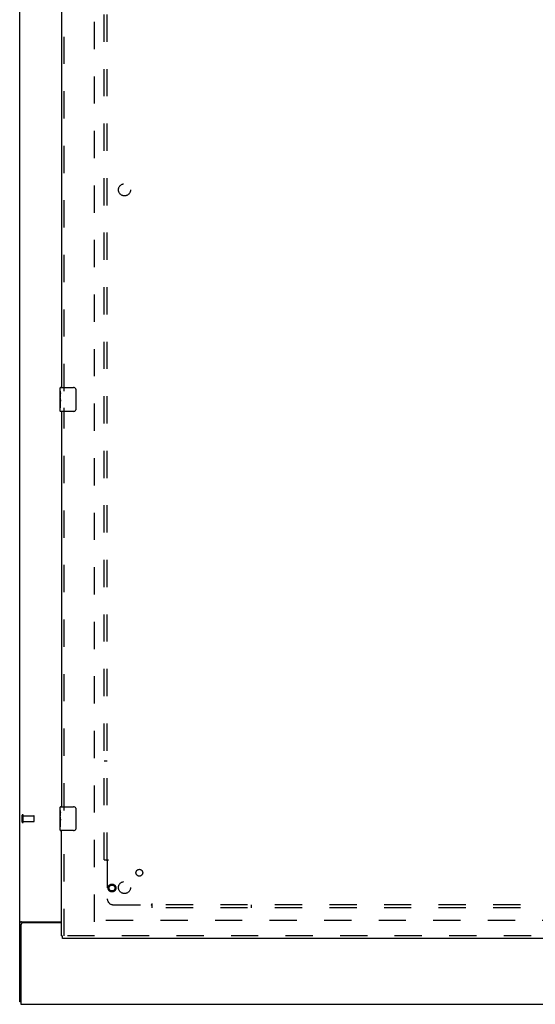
# Model space of a CAD drawing. Header units: inches. Extents: x 0 to 207, y 0 to 134.
# Tile 3 of 68: x 45 to 66, y 34 to 75. Entities that reach past the tile are written whole.
import ezdxf

# ---------------------------------------------------------------- set-up
doc = ezdxf.new("R2010")
doc.units = ezdxf.units.IN
doc.header["$LTSCALE"] = 11.383625
doc.header["$MEASUREMENT"] = 0
doc.linetypes.add('HIDDEN', pattern=[0.2, 0.1, -0.1])
doc.layers.get('0').update_dxf_attribs({"linetype": 'CONTINUOUS'})
for name, color, linetype in [('DEFAULT_2', 8, 'HIDDEN'), ('LEFTHAND_DOOR_ASSEMBLY', 7, 'CONTINUOUS'), ('SUBPANEL', 7, 'CONTINUOUS')]:
    doc.layers.add(name, color=color, linetype=linetype)

msp = doc.modelspace()

# ---------------------------------------------------------------- linework, layer by layer
at = {"color": 3, "linetype": 'Continuous'}
for p, q in [((44.927, 34.268), (44.927, 102.06)), ((44.973, 37.601), (44.962, 37.598)), ((44.979, 37.5), (44.979, 34.164)), ((44.997, 37.612), (46.677, 37.612)), ((46.677, 37.56), (45.039, 37.56)), ((44.979, 34.164), (98.625, 34.164))]:
    msp.add_line(p, q, dxfattribs=at)
at = {"color": 7, "linetype": 'Continuous'}
msp.add_line((44.979, 34.268), (44.927, 34.268), dxfattribs=at)
at = {"color": 3, "linetype": 'Continuous'}
for points in [[(44.962, 37.598), (44.958, 37.596), (44.955, 37.595), (44.951, 37.594), (44.948, 37.593), (44.945, 37.591), (44.942, 37.59), (44.94, 37.588), (44.937, 37.587), (44.935, 37.585), (44.933, 37.584), (44.932, 37.582), (44.93, 37.581), (44.929, 37.579), (44.928, 37.577), (44.928, 37.576), (44.927, 37.574), (44.927, 37.572)], [(44.997, 37.612), (44.995, 37.611), (44.993, 37.61), (44.99, 37.608), (44.987, 37.607), (44.984, 37.605), (44.981, 37.604), (44.977, 37.603), (44.973, 37.601)]]:
    msp.add_lwpolyline(points, dxfattribs=at)
msp.add_arc((45.039, 37.5), 0.06, 90, 180, dxfattribs=at)
at = {"layer": 'DEFAULT_2', "color": 8, "linetype": 'HIDDEN'}
for p, q in [((48.052, 37.612), (48.052, 98.716)), ((45.031, 41.772), (45.031, 42.056)), ((45.074, 41.772), (45.074, 42.056)), ((45.074, 42.038), (45.521, 42.038)), ((45.531, 41.8), (45.531, 42.028)), ((45.074, 41.79), (45.521, 41.79)), ((70.156, 37.664), (48.066, 37.664))]:
    msp.add_line(p, q, dxfattribs=at)
for centre, radius, start, end in [((45.053, 42.056), 0.0215, 360, 180), ((45.521, 42.028), 0.01, 360, 90), ((45.053, 41.772), 0.0215, 180, 0), ((45.521, 41.8), 0.01, 270, 0)]:
    msp.add_arc(centre, radius, start, end, dxfattribs=at)
at = {"layer": 'LEFTHAND_DOOR_ASSEMBLY', "color": 8, "linetype": 'HIDDEN'}
for p, q in [((46.781, 59.759), (46.781, 76.569)), ((46.781, 42.259), (46.781, 59.069)), ((46.781, 37.018), (46.781, 41.569)), ((70.823, 37.018), (46.719, 37.018))]:
    msp.add_line(p, q, dxfattribs=at)
at = {"layer": 'LEFTHAND_DOOR_ASSEMBLY', "color": 3, "linetype": 'Continuous'}
for p, q in [((46.677, 76.414), (46.677, 59.914)), ((46.677, 58.914), (46.677, 42.414)), ((46.677, 37.018), (46.677, 41.414)), ((70.823, 36.914), (46.719, 36.914))]:
    msp.add_line(p, q, dxfattribs=at)
at = {"layer": 'LEFTHAND_DOOR_ASSEMBLY', "color": 7, "linetype": 'Continuous'}
for p, q in [((46.617, 59.754), (46.617, 59.899)), ((46.617, 59.496), (46.617, 59.753)), ((46.623, 59.697), (46.617, 59.697)), ((46.624, 59.53), (46.624, 59.666)), ((46.632, 59.914), (47.172, 59.914)), ((47.272, 59.814), (47.272, 59.014)), ((46.617, 59.53), (46.624, 59.53)), ((46.617, 58.929), (46.617, 59.493)), ((46.619, 59.467), (46.617, 59.467)), ((46.617, 59.335), (46.623, 59.335)), ((46.617, 59.299), (46.624, 59.299)), ((46.617, 59.236), (46.624, 59.236)), ((46.619, 59.469), (46.621, 59.447)), ((46.624, 59.069), (46.624, 59.299)), ((46.617, 59.069), (46.624, 59.069)), ((47.172, 58.914), (46.632, 58.914)), ((46.617, 42.254), (46.617, 42.399)), ((46.632, 42.414), (47.172, 42.414)), ((46.617, 41.996), (46.617, 42.253)), ((46.623, 42.197), (46.617, 42.197)), ((46.617, 42.03), (46.624, 42.03)), ((46.617, 41.429), (46.617, 41.993)), ((46.619, 41.967), (46.617, 41.967)), ((46.619, 41.969), (46.621, 41.947)), ((46.624, 42.03), (46.624, 42.166)), ((47.272, 42.314), (47.272, 41.514)), ((46.617, 41.835), (46.623, 41.835)), ((46.617, 41.799), (46.624, 41.799)), ((46.617, 41.736), (46.624, 41.736)), ((46.617, 41.569), (46.624, 41.569)), ((46.624, 41.569), (46.624, 41.799)), ((47.172, 41.414), (46.632, 41.414)), ((46.677, 37.018), (46.719, 37.018)), ((46.719, 36.914), (46.719, 37.018))]:
    msp.add_line(p, q, dxfattribs=at)
for points in [[(46.617, 59.754), (46.617, 59.75), (46.618, 59.745), (46.618, 59.74), (46.62, 59.727)], [(46.62, 59.727), (46.621, 59.719), (46.622, 59.711), (46.623, 59.703)], [(46.623, 59.703), (46.623, 59.694), (46.624, 59.685), (46.624, 59.675), (46.624, 59.666)], [(47.265, 59.851), (47.267, 59.845), (47.269, 59.839), (47.27, 59.833), (47.271, 59.827), (47.272, 59.821), (47.272, 59.814)], [(46.617, 59.496), (46.617, 59.488), (46.618, 59.479), (46.619, 59.469)], [(46.621, 59.447), (46.621, 59.435), (46.622, 59.423), (46.623, 59.411), (46.624, 59.398), (46.624, 59.385), (46.624, 59.372), (46.624, 59.36), (46.624, 59.347), (46.623, 59.334), (46.622, 59.322), (46.621, 59.31)], [(47.272, 59.014), (47.272, 59.008), (47.271, 59.002), (47.27, 58.996), (47.269, 58.99), (47.267, 58.984), (47.265, 58.978)], [(47.265, 42.351), (47.267, 42.345), (47.269, 42.339), (47.27, 42.333), (47.271, 42.327), (47.272, 42.321), (47.272, 42.314)], [(46.617, 42.254), (46.617, 42.25), (46.618, 42.245), (46.618, 42.24), (46.62, 42.227)], [(46.617, 41.996), (46.617, 41.988), (46.618, 41.979), (46.619, 41.969)], [(46.62, 42.227), (46.621, 42.219), (46.622, 42.211), (46.623, 42.203)], [(46.621, 41.947), (46.621, 41.935), (46.622, 41.923), (46.623, 41.911), (46.624, 41.898), (46.624, 41.885), (46.624, 41.872), (46.624, 41.86), (46.624, 41.847), (46.623, 41.834), (46.622, 41.822), (46.621, 41.81)], [(46.623, 42.203), (46.623, 42.194), (46.624, 42.185), (46.624, 42.175), (46.624, 42.166)], [(47.272, 41.514), (47.272, 41.508), (47.271, 41.502), (47.27, 41.496), (47.269, 41.49), (47.267, 41.484), (47.265, 41.478)]]:
    msp.add_lwpolyline(points, dxfattribs=at)
at = {"layer": 'LEFTHAND_DOOR_ASSEMBLY', "color": 8, "linetype": 'HIDDEN'}
for radius in [0.164, 0.124]:
    msp.add_circle((48.781, 39.018), radius, dxfattribs=at)
at = {"layer": 'LEFTHAND_DOOR_ASSEMBLY', "color": 7, "linetype": 'Continuous'}
for centre, radius, start, end in [((46.632, 59.899), 0.015, 90, 180), ((47.172, 59.814), 0.1, 21.1999, 90), ((46.632, 58.929), 0.015, 180, 270), ((47.172, 59.014), 0.1, 270, 338.8001), ((46.632, 42.399), 0.015, 90, 180), ((47.172, 42.314), 0.1, 21.1999, 90), ((46.632, 41.429), 0.015, 180, 270), ((47.172, 41.514), 0.1, 270, 338.8001)]:
    msp.add_arc(centre, radius, start, end, dxfattribs=at)
for centre in [(46.88, 59.33), (46.88, 41.83)]:
    msp.add_ellipse(centre, major_axis=(0.263, 0), ratio=0.432808, start_param=-3.141593, end_param=-2.961605, dxfattribs=at)
at = {"layer": 'SUBPANEL', "color": 8, "linetype": 'HIDDEN'}
for p, q in [((48.458, 40.196), (48.458, 96.133)), ((48.583, 40.196), (48.583, 96.133)), ((48.583, 44.321), (48.458, 44.321)), ((48.458, 40.196), (48.545, 40.196)), ((48.545, 40.196), (48.624, 40.196)), ((48.565, 40.179), (48.571, 40.172)), ((48.583, 40.16), (48.583, 38.571)), ((48.833, 38.321), (50.423, 38.321)), ((50.458, 38.282), (50.458, 38.362)), ((93.146, 38.321), (50.458, 38.321)), ((50.458, 38.196), (50.458, 38.282)), ((54.583, 38.321), (54.583, 38.196)), ((93.146, 38.196), (50.458, 38.196))]:
    msp.add_line(p, q, dxfattribs=at)
for points in [[(48.545, 40.196), (48.547, 40.194), (48.549, 40.193), (48.551, 40.191), (48.553, 40.189), (48.555, 40.188), (48.557, 40.186), (48.559, 40.185), (48.56, 40.183), (48.562, 40.182), (48.563, 40.18), (48.565, 40.179)], [(48.571, 40.172), (48.573, 40.17), (48.575, 40.168), (48.577, 40.167), (48.579, 40.165), (48.58, 40.163), (48.582, 40.162), (48.583, 40.16)], [(48.603, 40.173), (48.598, 40.171), (48.596, 40.169), (48.593, 40.168), (48.591, 40.166), (48.589, 40.165), (48.587, 40.163), (48.585, 40.162), (48.583, 40.16)], [(48.624, 40.196), (48.624, 40.194), (48.623, 40.192), (48.622, 40.191), (48.621, 40.189), (48.62, 40.187), (48.619, 40.186), (48.618, 40.184), (48.616, 40.183), (48.614, 40.181), (48.613, 40.18), (48.611, 40.179), (48.609, 40.177), (48.607, 40.176), (48.605, 40.175), (48.603, 40.173)], [(50.433, 38.335), (50.432, 38.333), (50.43, 38.331), (50.429, 38.328), (50.427, 38.326), (50.426, 38.324), (50.425, 38.322), (50.423, 38.321)], [(50.441, 38.302), (50.435, 38.308), (50.433, 38.31), (50.431, 38.312), (50.429, 38.314), (50.428, 38.316), (50.426, 38.318), (50.425, 38.319), (50.423, 38.321)], [(50.458, 38.362), (50.457, 38.361), (50.455, 38.36), (50.453, 38.359), (50.452, 38.358), (50.45, 38.357), (50.449, 38.356), (50.447, 38.355), (50.446, 38.353), (50.444, 38.352), (50.443, 38.35), (50.441, 38.348), (50.44, 38.346), (50.439, 38.344), (50.437, 38.342), (50.436, 38.34), (50.433, 38.335)], [(50.458, 38.282), (50.457, 38.284), (50.455, 38.286), (50.454, 38.289), (50.452, 38.29), (50.451, 38.292), (50.449, 38.294), (50.448, 38.296), (50.446, 38.297), (50.445, 38.299), (50.443, 38.301), (50.441, 38.302)]]:
    msp.add_lwpolyline(points, dxfattribs=at)
for centre, radius in [((49.302, 68.164), 0.25), ((49.921, 39.658), 0.141), ((49.302, 39.039), 0.25)]:
    msp.add_circle(centre, radius, dxfattribs=at)
msp.add_arc((48.833, 38.571), 0.25, 180, 270, dxfattribs=at)

doc.saveas('drawing.dxf')
